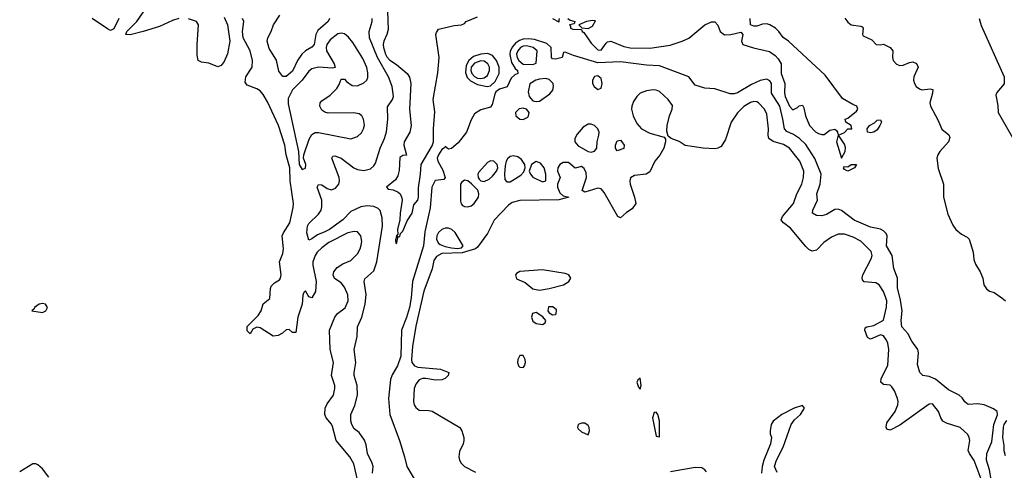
# Model space of a CAD drawing. Header units: inches. Extents: x 1384664 to 1536621, y 460766 to 646467.
# Tile 245 of 256: x 1482090 to 1488153, y 505527 to 508302. Entities that reach past the tile are written whole.
import ezdxf

# ---------------------------------------------------------------- set-up
doc = ezdxf.new("R2010")
doc.units = ezdxf.units.IN
doc.header["$MEASUREMENT"] = 0
doc.layers.add('B4580', color=7, linetype='Continuous')

msp = doc.modelspace()

# ---------------------------------------------------------------- linework, layer by layer
at = {"layer": 'B4580', "color": 5}
for points, elevation in [([(1483070, 508309), (1483030, 508296.4), (1482950, 508260.3), (1482850.7, 508229.3), (1482770, 508208.2), (1482742.9, 508210), (1482748.8, 508230), (1482810.7, 508290), (1482852.5, 508350)], 680), ([(1484354.8, 508354.8), (1484358.5, 508241.5), (1484350.5, 508210), (1484331.9, 508170), (1484328.5, 508150), (1484329.6, 508130), (1484341.6, 508090), (1484350, 508073.6), (1484370, 508052.5), (1484410, 508025.4), (1484475.9, 507970), (1484490, 507947.1), (1484498.7, 507910), (1484490.4, 507750), (1484500.6, 507650), (1484492.5, 507610), (1484458.5, 507550), (1484455.5, 507530), (1484471.9, 507468.1), (1484450, 507465.7), (1484430, 507452.7), (1484427.1, 507372.9), (1484418.8, 507341.2), (1484403.5, 507316.5), (1484349.5, 507270), (1484358.6, 507258.6), (1484390, 507254), (1484420.7, 507240.7), (1484432.9, 507230), (1484444, 507204), (1484446, 507190), (1484433.1, 507110), (1484431.5, 507070), (1484417.5, 507010), (1484418.8, 506981.2), (1484410, 506970.6), (1484404.9, 506944.9), (1484405.9, 506925.9), (1484410, 506923.6), (1484413.2, 506930), (1484418.4, 506958.4), (1484412, 506968), (1484424, 506964), (1484430, 506967.6), (1484435.7, 506984.3), (1484450, 506999.3), (1484476.3, 507063.7), (1484507.6, 507110), (1484518, 507162), (1484541.3, 507190), (1484546.7, 507210), (1484546.8, 507266.8), (1484558.9, 507350), (1484562, 507410), (1484630, 507525.6), (1484639.2, 507550), (1484639.1, 507630), (1484646.2, 507733.8), (1484637, 507810), (1484664.8, 507975.2), (1484672.4, 508070), (1484653, 508210), (1484656.5, 508223.5), (1484670, 508243.9), (1484765.9, 508265.9), (1484811.3, 508270), (1484830, 508278), (1484839.3, 508290), (1484910, 508320.3)], 640), ([(1482700.2, 508310), (1482670, 508246), (1482650, 508235.9), (1482630, 508244.9), (1482536.7, 508310)], 680), ([(1483350, 508318), (1483370, 508270.5), (1483383.1, 508170), (1483370, 508091.5), (1483350, 508044), (1483330, 508018.9), (1483310, 508012.3), (1483254.5, 508034.5), (1483210, 508040.5), (1483189.8, 508049.8), (1483183, 508083), (1483182.2, 508150), (1483191, 508271), (1483178.7, 508290), (1483130, 508308)], 680), ([(1484174, 505450), (1484146.7, 505566.7), (1484122.4, 505610), (1484039.8, 505710), (1484016.7, 505796.7), (1484010, 505811), (1483977.4, 505850), (1483969.3, 505870), (1483971.3, 505910), (1483983.5, 505936.5), (1484022.4, 505990), (1484031.6, 506030), (1484029.8, 506050), (1484009.8, 506110), (1484021.7, 506190), (1484001.2, 506270), (1483996.9, 506390), (1484029.8, 506470.2), (1484047.5, 506492.5), (1484093.3, 506526.7), (1484113.2, 506570), (1484110, 506606.6), (1484090, 506655.6), (1484070, 506681.7), (1484029.1, 506709.1), (1484020.9, 506730), (1484024.5, 506750), (1484044.6, 506775.4), (1484080.9, 506799.1), (1484130, 506819.8), (1484170, 506859.6), (1484187.2, 506890), (1484193.5, 506913.5), (1484196.4, 506936.4), (1484190.7, 506970.7), (1484170, 506995.1), (1484150, 506998), (1484110, 506989.2), (1483994.2, 506930), (1483950, 506897.6), (1483922.8, 506870), (1483909.5, 506849.5), (1483895.8, 506810), (1483895.7, 506790), (1483915.1, 506690), (1483912, 506628), (1483890, 506589.6), (1483870, 506596.2), (1483850, 506632.3), (1483838.8, 506621.2), (1483833.5, 506606.5), (1483829.6, 506550), (1483803.6, 506470), (1483790, 506375.3), (1483770, 506375.3), (1483750, 506393.2), (1483730, 506392.7), (1483707.9, 506372.1), (1483682.5, 506357.5), (1483650, 506352.7), (1483570, 506403.7), (1483551.1, 506408.9), (1483524.7, 506395.3), (1483510, 506368), (1483490, 506386), (1483490, 506412), (1483558.9, 506481.1), (1483577.2, 506510), (1483590, 506552), (1483630, 506584.7), (1483634, 506646), (1483639.3, 506660.7), (1483658.6, 506681.4), (1483690, 506700.4), (1483695.3, 506710), (1483699.3, 506730), (1483690.5, 506810), (1483710, 506862.6), (1483714.6, 506890), (1483706.4, 506970), (1483714.4, 506990), (1483752.9, 507050), (1483774.7, 507145.3), (1483775.5, 507170), (1483755.7, 507310), (1483752.7, 507390), (1483730, 507469.6), (1483723, 507530), (1483683.1, 507650), (1483615.7, 507795.7), (1483590, 507840.3), (1483570, 507862.9), (1483550, 507876.8), (1483490, 507899.5), (1483477.9, 507917.9), (1483482, 507950), (1483520.6, 508010), (1483523.9, 508050), (1483510.2, 508110), (1483465.7, 508190), (1483461.4, 508230), (1483469.4, 508290), (1483461.5, 508310)], 680), ([(1483996.9, 508310), (1483988.9, 508291.1), (1483925.5, 508234.5), (1483914.1, 508210), (1483903.7, 508150), (1483888.2, 508131.8), (1483849.7, 508110.3), (1483826.4, 508090), (1483800.8, 508050), (1483770, 507985.8), (1483730, 507952.5), (1483710, 507951.9), (1483685.1, 507985.1), (1483672.1, 508052.1), (1483625.6, 508125.6), (1483614.9, 508170), (1483617.6, 508190), (1483639.1, 508230), (1483652.5, 508270), (1483691.3, 508330)], 660), ([(1484263.5, 505510), (1484266.2, 505550), (1484261.4, 505570), (1484232.3, 505630), (1484224.2, 505684.2), (1484213.5, 505713.5), (1484179.7, 505759.7), (1484150, 505782.7), (1484134.6, 505810), (1484128.5, 505831.5), (1484129.1, 505870), (1484153.4, 505926.6), (1484170.5, 505990), (1484167.6, 506050), (1484148.9, 506110), (1484148.8, 506130), (1484160.2, 506190), (1484150.5, 506270), (1484167.5, 506350), (1484169.9, 506410), (1484197.4, 506470), (1484217.4, 506550), (1484224.3, 506610), (1484210.7, 506689.3), (1484214.5, 506705.5), (1484270, 506755.3), (1484289.3, 506810), (1484324.1, 507030), (1484321.4, 507081.4), (1484310, 507127), (1484298.3, 507138.3), (1484270, 507151.6), (1484230, 507156.1), (1484190, 507149.9), (1484130, 507120.1), (1484080.1, 507070), (1483997, 507010), (1483970, 506994.6), (1483922.9, 506977.1), (1483890, 506952.5), (1483870, 506944.4), (1483858.1, 506990), (1483861.5, 507030), (1483870, 507046.5), (1483930, 507104.2), (1483945.6, 507130), (1483950.9, 507149.1), (1483949.9, 507190), (1483921.4, 507270), (1483930, 507286.4), (1483950, 507284.7), (1483982.9, 507262.9), (1484010, 507254.4), (1484035.2, 507264.8), (1484054.9, 507290), (1484059.3, 507310), (1484057.6, 507330), (1484011.5, 507450), (1484018, 507462), (1484030, 507464.6), (1484070, 507448.3), (1484147.8, 507390), (1484170, 507379.4), (1484210, 507372.7), (1484250, 507384.5), (1484270, 507401.7), (1484280.9, 507419.1), (1484309, 507510), (1484335.9, 507570), (1484348.5, 507611.5), (1484356.7, 507690), (1484355.5, 507764.5), (1484385.8, 507810), (1484391.5, 507830), (1484383.3, 507890), (1484360.6, 507950), (1484294.3, 508070), (1484244.7, 508190), (1484241.5, 508230), (1484260.2, 508290), (1484261.1, 508310)], 660), ([(1485370, 508308.8), (1485410.2, 508289.8), (1485414, 508290), (1485411, 508291), (1485414, 508310)], 640), ([(1485465.4, 508310), (1485479.1, 508299.1), (1485508, 508290), (1485503.7, 508276.3), (1485475.3, 508270), (1485482, 508262), (1485482.6, 508250), (1485495.5, 508244.5), (1485550, 508242), (1485553, 508230), (1485563.3, 508223.3), (1485610, 508157.8), (1485650, 508115.8), (1485670, 508113.6), (1485701.8, 508158.2), (1485710, 508165.3), (1485730, 508168.9), (1485810, 508135.9), (1485850, 508128.8), (1485970, 508127.5), (1486095.4, 508144.6), (1486170, 508169), (1486210, 508188.1), (1486310, 508269.7), (1486350, 508289.6), (1486370, 508289.4), (1486388.2, 508268.2), (1486404.2, 508230), (1486430, 508209.6), (1486470, 508211.6), (1486530, 508225.2), (1486542.7, 508210), (1486534.7, 508170), (1486542.9, 508150), (1486608.3, 508128.3), (1486706.8, 508106.8), (1486742.4, 508082.4), (1486761.4, 508061.4), (1486778.9, 508030), (1486779.9, 507970), (1486801.5, 507910), (1486799.1, 507850), (1486803, 507830), (1486830, 507769.8), (1486850, 507747.1), (1486878.8, 507761.2), (1486890, 507772.3), (1486910, 507776), (1486918.2, 507758.2), (1486928.4, 507710), (1486953.7, 507650), (1486990, 507611.1), (1487010, 507600.5), (1487030, 507594), (1487044.9, 507595.1), (1487078, 507622), (1487110, 507628), (1487119.6, 507619.6), (1487126.6, 507610), (1487129.6, 507590), (1487120.7, 507550), (1487150.4, 507449.6), (1487173.7, 507490), (1487174.9, 507514.9), (1487170, 507536), (1487132, 507590), (1487170, 507607.3), (1487190, 507629.6), (1487214, 507630), (1487210.8, 507650), (1487178, 507670), (1487174, 507690), (1487190, 507695.3), (1487242, 507738), (1487251.3, 507750), (1487244.7, 507770), (1487219.5, 507779.5), (1487155.8, 507815.8), (1487050, 507961.3), (1486825.3, 508170), (1486791.6, 508191.6), (1486764.6, 508230), (1486743.9, 508250), (1486710, 508271.1), (1486690, 508276.2), (1486664.6, 508275.4), (1486630, 508262), (1486610, 508261.7), (1486590.7, 508270), (1486588.2, 508310)], 640), ([(1487171.9, 508311.9), (1487190, 508286.8), (1487210.5, 508270.5), (1487270, 508262), (1487277.3, 508257.3), (1487284, 508250), (1487279.1, 508210), (1487283.4, 508203.4), (1487338, 508178), (1487364.7, 508150), (1487390, 508146.8), (1487410, 508150.6), (1487450.8, 508130), (1487466, 508110), (1487464.7, 508070), (1487469.3, 508050), (1487490, 508027.3), (1487510, 508020.7), (1487530, 508021.3), (1487570, 508038.7), (1487590, 508042), (1487612.2, 508032.2), (1487622, 508010), (1487595.8, 507950), (1487593.7, 507930), (1487599.5, 507910), (1487610.4, 507890), (1487630, 507875.3), (1487646, 507870), (1487696.3, 507876.3), (1487712.8, 507872.8), (1487712, 507850), (1487694.9, 507790), (1487698, 507770), (1487744.7, 507684.7), (1487768.6, 507628.6), (1487812.3, 507592.3), (1487817.5, 507577.5), (1487810.2, 507550), (1487757, 507490), (1487743.3, 507470), (1487737.2, 507450), (1487745.8, 507385.8), (1487779.1, 507290), (1487777.9, 507210), (1487805.3, 507105.3), (1487836.9, 507036.9), (1487855.2, 507010), (1487890, 506980.7), (1487923.6, 506963.6), (1487936.5, 506950), (1487961.6, 506870), (1487964.9, 506824.9), (1487976.4, 506796.4), (1488004.9, 506750), (1488020.7, 506710), (1488028, 506670), (1488043.8, 506643.8), (1488062.8, 506630), (1488090, 506622.2), (1488137.4, 506590), (1488159.6, 506570)], 660), ([(1487998.5, 508310), (1488010, 508265.7), (1488152.9, 507950), (1488153.2, 507906.8), (1488106.4, 507853.6), (1488102, 507838), (1488114.2, 507774.2), (1488114.9, 507730), (1488253.8, 507490)], 680), ([(1488082.3, 505410), (1488063, 505530), (1488043.6, 505590), (1488046.4, 505630), (1488077, 505703), (1488088.1, 505810), (1488111.2, 505868.8), (1488108.8, 505890), (1488086.5, 505906.5), (1488030, 505931), (1487990, 505936.4), (1487930, 505932.4), (1487910, 505948.5), (1487893.3, 505973.3), (1487875, 505990), (1487810, 506022.7), (1487730, 506087.5), (1487690, 506104.3), (1487650.8, 506110.8), (1487634, 506130), (1487618, 506178), (1487624.6, 506250), (1487621.7, 506270), (1487582.8, 506322.8), (1487558.1, 506370), (1487522.6, 506410), (1487518.8, 506450), (1487523.9, 506510), (1487514.5, 506574.5), (1487495.6, 506650), (1487495.8, 506710), (1487472.5, 506770), (1487461.9, 506850), (1487428.7, 506910), (1487432.1, 506970), (1487425.8, 506985.8), (1487410, 507002.5), (1487391.3, 507011.3), (1487330, 507023.3), (1487228, 507068), (1487150, 507127.7), (1487130, 507135.5), (1487110, 507133.3), (1487057.6, 507102.4), (1487030, 507095), (1486997, 507097), (1486972, 507110), (1486973.7, 507130), (1487002.2, 507190), (1486998.4, 507230), (1487020.2, 507290), (1487025.4, 507350), (1486987, 507447), (1486930, 507533.1), (1486891.9, 507570), (1486854.5, 507594.5), (1486813, 507613), (1486798.8, 507630), (1486789.9, 507690), (1486770.2, 507770), (1486719.5, 507850), (1486718.7, 507910), (1486710, 507926.4), (1486690, 507935.5), (1486650, 507927.6), (1486596.7, 507903.3), (1486510, 507850.9), (1486490, 507844.7), (1486464.6, 507844.6), (1486370, 507876.3), (1486310, 507880.5), (1486250, 507899.8), (1486209.8, 507949.8), (1486030, 508018), (1485950, 508022.1), (1485790, 508043.2), (1485650, 508036.1), (1485500.8, 508080.8), (1485450, 508102.9), (1485439.6, 508100.4), (1485430, 508069.2), (1485390, 508058), (1485370, 508060.9), (1485365.7, 508070), (1485362.7, 508130), (1485336.4, 508156.4), (1485259.7, 508179.7), (1485224.2, 508184.2), (1485190, 508182.2), (1485166.9, 508173.1), (1485143.4, 508156.6), (1485124.3, 508135.7), (1485111, 508109), (1485108.2, 508088.2), (1485117.9, 508037.9), (1485141, 508001), (1485155.8, 507990), (1485156.5, 507970), (1485138.4, 507961.6), (1485117.2, 507942.8), (1485091, 507889), (1485045.1, 507874.9), (1485022.8, 507857.2), (1485015.8, 507844.2), (1485000, 507780), (1484990, 507762.7), (1484930, 507746.9), (1484890, 507721.6), (1484870, 507685.2), (1484840.4, 507610), (1484790, 507542.7), (1484748.9, 507508.9), (1484730, 507504), (1484710, 507521.2), (1484706.7, 507513.3), (1484690, 507501.6), (1484668.5, 507470), (1484661.3, 507450), (1484663.9, 507430), (1484695.8, 507375.8), (1484709.3, 507330), (1484701.2, 507318.8), (1484649.1, 507310.9), (1484628.4, 507271.6), (1484617.4, 507142.6), (1484584.7, 506995.3), (1484575.7, 506910), (1484508, 506690), (1484501.2, 506590), (1484490, 506529.7), (1484472, 506468), (1484441.9, 506390), (1484437.9, 506230), (1484415.9, 506170), (1484384.7, 506115.3), (1484373.9, 506086.1), (1484360.3, 505970), (1484368.5, 505870), (1484429.2, 505710), (1484460.4, 505610), (1484473.7, 505550), (1484545.5, 505430)], 660), ([(1488010, 505472.2), (1487967.1, 505587.1), (1487938.4, 505630), (1487931, 505650), (1487941.1, 505710), (1487937.8, 505730), (1487928.2, 505748.2), (1487881.6, 505790), (1487797.8, 505817.8), (1487775.1, 505830), (1487762.6, 505850), (1487748.2, 505890), (1487710, 505935.6), (1487690, 505935.1), (1487510, 505804.5), (1487450, 505773.8), (1487430, 505780.5), (1487426.3, 505793.7), (1487430, 505819.5), (1487480.2, 505890), (1487497.3, 505930), (1487499.8, 505950), (1487496.1, 505970), (1487476.6, 506016.6), (1487461.2, 506041.2), (1487450, 506050.7), (1487410, 506055.6), (1487392.6, 506070), (1487394, 506090), (1487435.3, 506175.3), (1487442.4, 506270), (1487435.7, 506310), (1487428, 506328), (1487410, 506354.7), (1487390, 506360.5), (1487330, 506334.5), (1487310, 506345.6), (1487294, 506390), (1487296.4, 506403.6), (1487306, 506410), (1487350, 506418), (1487408.4, 506451.6), (1487428.4, 506531.6), (1487429, 506570), (1487424, 506590), (1487410, 506628), (1487382, 506670), (1487362, 506682), (1487290, 506687.3), (1487280.1, 506700.1), (1487277.6, 506710), (1487282, 506730), (1487333.2, 506830), (1487339, 506850), (1487333.6, 506873.6), (1487270, 506938), (1487223.1, 506963.1), (1487170, 506982), (1487130, 506982), (1487090, 506962), (1487042, 506930), (1486996.8, 506883.2), (1486970, 506877.2), (1486950, 506887), (1486930, 506906), (1486837.2, 507017.2), (1486794.2, 507050), (1486783.7, 507063.7), (1486779.8, 507070), (1486787.7, 507090), (1486854.5, 507170), (1486875.2, 507230), (1486907.3, 507290), (1486915.9, 507330), (1486917.9, 507370), (1486893.3, 507430), (1486830.8, 507510.8), (1486794.2, 507534.2), (1486730, 507550.9), (1486704, 507570), (1486698.6, 507590), (1486700.7, 507630), (1486690, 507720.7), (1486676.2, 507750), (1486639.7, 507790), (1486630, 507795.9), (1486610, 507797.7), (1486590, 507791.7), (1486550, 507766.4), (1486510, 507728.5), (1486471.6, 507670), (1486436.8, 507563.2), (1486410, 507522), (1486390, 507509.8), (1486370, 507507.5), (1486298, 507510), (1486187.5, 507527.5), (1486150, 507552), (1486102, 507570), (1486083.7, 507583.7), (1486076, 507616), (1486077.3, 507650), (1486090.6, 507710), (1486108.8, 507750), (1486110, 507774), (1486083.1, 507810), (1486030, 507859.8), (1486010, 507868.7), (1485990, 507870.7), (1485950, 507863.5), (1485910, 507848.7), (1485890, 507829.8), (1485870, 507799.2), (1485859.1, 507770), (1485857.4, 507750), (1485867.3, 507710), (1485890, 507663.1), (1485919.5, 507630), (1485970, 507602.9), (1486058, 507578), (1486067, 507567), (1486067.8, 507550), (1486056.2, 507510), (1486031.7, 507468.3), (1486000.6, 507430), (1485970, 507364.7), (1485948.7, 507351.3), (1485876.6, 507343.4), (1485851.8, 507328.2), (1485846.4, 507310), (1485848.4, 507290), (1485875.7, 507210), (1485884.3, 507170), (1485862.1, 507137.9), (1485825.9, 507114.1), (1485790, 507081.3), (1485772.7, 507090), (1485690, 507237), (1485670, 507259.6), (1485650, 507263.6), (1485570, 507239.3), (1485554, 507250), (1485580.2, 507330), (1485578.6, 507358.6), (1485565.9, 507385.9), (1485550, 507397), (1485510, 507388), (1485470, 507422.6), (1485437.5, 507422.5), (1485415.9, 507410), (1485403.4, 507390), (1485402.5, 507370), (1485417.6, 507330), (1485401.1, 507290), (1485401.7, 507270), (1485416.7, 507236.7), (1485436.7, 507216.7), (1485471.3, 507210), (1485410, 507193.6), (1485170, 507187.7), (1485123.2, 507176.8), (1485099.5, 507160.5), (1485012, 507068), (1484970, 506985.2), (1484910, 506901.2), (1484896, 506890), (1484813.9, 506866.1), (1484690, 506861.3), (1484656.5, 506843.5), (1484640.8, 506819.2), (1484630, 506768.5), (1484579.4, 506630), (1484530, 506415.6), (1484509.2, 506290), (1484502.3, 506210), (1484504.7, 506190), (1484521.7, 506170), (1484541.4, 506161.4), (1484681, 506150), (1484732.4, 506130), (1484728.4, 506110), (1484710, 506093.3), (1484690, 506083.5), (1484650, 506082.2), (1484590, 506092.5), (1484570, 506092.5), (1484550, 506084.2), (1484530, 506058), (1484519.5, 506030), (1484514.6, 505950), (1484519.5, 505930), (1484530, 505913), (1484550, 505898.3), (1484610, 505895.9), (1484630.2, 505890.2), (1484800.7, 505790), (1484813.4, 505770), (1484825.5, 505730), (1484826, 505710), (1484821.3, 505690), (1484798, 505642), (1484794, 505610), (1484797.4, 505590), (1484808.9, 505570), (1484828.7, 505550), (1484896.5, 505516.5)], 680), ([(1486754.2, 505514.2), (1486737.2, 505550), (1486751.3, 505590), (1486791.8, 505670), (1486839.7, 505810), (1486861.2, 505838.8), (1486897.6, 505870), (1486923.6, 505910), (1486910, 505925.1), (1486858.9, 505910), (1486783.2, 505870), (1486730.3, 505830), (1486717.6, 505810), (1486710.5, 505770.5), (1486710.7, 505750.7), (1486718.8, 505730), (1486714, 505690), (1486672.4, 505590), (1486662, 505550), (1486658.8, 505510)], 720), ([(1488167, 505833), (1488150.4, 505810), (1488146.4, 505793.6), (1488141.8, 505730), (1488150, 505680.7), (1488149.6, 505649.6), (1488157.7, 505617.7)], 660), ([(1482270, 505485.2), (1482230, 505536), (1482201.6, 505561.6), (1482190, 505567), (1482170, 505566), (1482090, 505518.3)], 720), ([(1486318.6, 505518.6), (1486309.8, 505529.8), (1486290, 505541.7), (1486250, 505543.7), (1486097.2, 505517.2)], 720)]:
    msp.add_lwpolyline(points, dxfattribs=dict(at, elevation=elevation))
for points, elevation in [([(1485618, 508298), (1485580.3, 508290), (1485532.4, 508270), (1485551.4, 508251.4), (1485590, 508247.7), (1485617, 508263), (1485635, 508295)], 640), ([(1484070, 508219.4), (1484050, 508213.9), (1484002.8, 508177.2), (1483981.2, 508150), (1483976.4, 508130), (1483980.1, 508110), (1484027, 508030), (1484031.8, 508008.2), (1484016.7, 508003.3), (1483930, 508009.9), (1483890, 507999.2), (1483870, 507984.1), (1483830, 507929.3), (1483770.3, 507869.7), (1483742.8, 507817.2), (1483743.4, 507783.4), (1483806.1, 507490), (1483812, 507410), (1483830, 507380.4), (1483850, 507387), (1483851.9, 507410), (1483837.8, 507450), (1483839.3, 507470), (1483873.5, 507566.5), (1483890, 507595.4), (1483910, 507606.7), (1483930, 507607.8), (1484130, 507568.4), (1484170, 507582.8), (1484194.1, 507605.9), (1484207.7, 507630), (1484212.5, 507652.5), (1484207.6, 507690), (1484196.9, 507710), (1484181.3, 507721.3), (1484148.2, 507728.2), (1483990, 507725.8), (1483970, 507731.6), (1483950, 507745.8), (1483938.5, 507770), (1483941.3, 507790), (1483950, 507801.6), (1484002.1, 507837.9), (1484042, 507878), (1484058, 507902), (1484070, 507935.5), (1484090, 507935.5), (1484101.7, 507921.7), (1484137.4, 507897.4), (1484170, 507893.8), (1484210, 507913.7), (1484227.1, 507930), (1484233.9, 507946.1), (1484234.5, 507974.5), (1484226.8, 508006.8), (1484202.9, 508062.9), (1484141.8, 508161.8), (1484114.9, 508194.9), (1484090, 508215.7)], 680), ([(1485210, 508141), (1485190, 508138.6), (1485173.3, 508130), (1485156.5, 508110), (1485149.8, 508090), (1485152.7, 508070), (1485162.9, 508050), (1485190, 508028.7), (1485250, 508025.7), (1485270, 508033.4), (1485277.5, 508110), (1485252.1, 508130)], 680), ([(1484973.1, 508093.1), (1484930, 508090), (1484885, 508075), (1484855.2, 508050), (1484839.5, 508020.5), (1484835.8, 507975.8), (1484845, 507945), (1484865.1, 507925.1), (1484910, 507903.1), (1484968.7, 507891.3), (1484990, 507893.7), (1485018, 507922), (1485041.9, 507970), (1485043.1, 508010), (1485026.8, 508050), (1485001.7, 508081.7)], 660), ([(1484930, 508049.5), (1484890, 508034.5), (1484870.1, 508010), (1484868.4, 507990), (1484875, 507970), (1484890, 507952.6), (1484910, 507942.6), (1484930, 507939.3), (1484950, 507943.2), (1484970, 507957.3), (1484983.8, 507990), (1484983.2, 508010), (1484973.7, 508030), (1484950, 508046.4)], 680), ([(1485330, 507939.7), (1485290, 507935.8), (1485269.2, 507930), (1485232, 507908), (1485221.3, 507858.7), (1485227.8, 507830), (1485250, 507802.8), (1485270, 507798.2), (1485290, 507801.2), (1485353.9, 507846.1), (1485372.9, 507867.1), (1485378.1, 507890), (1485374.1, 507910), (1485350, 507933.7)], 680), ([(1485650, 507955.9), (1485630, 507951.5), (1485616.9, 507930), (1485617.3, 507910), (1485626.7, 507890), (1485650, 507872.3), (1485670, 507880.2), (1485677.4, 507910), (1485670, 507940.6)], 680), ([(1485190, 507757.7), (1485166, 507754), (1485142.9, 507730), (1485145.5, 507710), (1485169.6, 507689.6), (1485190, 507686.9), (1485218.1, 507701.9), (1485224, 507710), (1485226.4, 507730), (1485210, 507752)], 680), ([(1487330, 507604.5), (1487310, 507609.2), (1487309.4, 507630.6), (1487324, 507650), (1487353.3, 507666.7), (1487370, 507684), (1487390, 507684.7), (1487397.3, 507670), (1487387.7, 507650), (1487370, 507622.7), (1487350, 507609.4)], 640), ([(1485590, 507659.4), (1485559.2, 507640.8), (1485523.5, 507596.5), (1485508.4, 507570), (1485509, 507550), (1485530, 507525.1), (1485589.8, 507489.8), (1485610, 507485.7), (1485630, 507492.6), (1485644.9, 507510), (1485646.6, 507550), (1485657.2, 507590), (1485657.8, 507610), (1485649.4, 507630), (1485630, 507649.4), (1485610, 507658.3)], 680), ([(1485770, 507494.3), (1485759.8, 507510), (1485758.7, 507530), (1485770, 507556.5), (1485790, 507559.6), (1485798.5, 507550), (1485811.7, 507530), (1485810, 507509.7)], 660), ([(1484990, 507432.2), (1484970, 507423.5), (1484917, 507363), (1484911.9, 507350), (1484913.1, 507330), (1484919, 507319), (1484929.4, 507309.4), (1484950, 507304.6), (1484980.2, 507319.8), (1485001.5, 507338.5), (1485025.3, 507370), (1485033.6, 507390), (1485030.4, 507410), (1485010.6, 507430.6)], 680), ([(1485130, 507463.6), (1485110, 507459), (1485094.5, 507445.5), (1485084.9, 507430), (1485079, 507401), (1485074.9, 507350), (1485078.4, 507318.4), (1485090, 507303), (1485110, 507303.7), (1485175.4, 507344.6), (1485194.7, 507365.3), (1485203.6, 507390), (1485200.4, 507410), (1485180.7, 507440.7), (1485156.6, 507456.6)], 680), ([(1485270, 507427.7), (1485241.2, 507410), (1485227.6, 507370), (1485235.4, 507350), (1485250, 507333.2), (1485310, 507303.1), (1485329.5, 507310.5), (1485329.8, 507350.2), (1485320.2, 507390), (1485297.6, 507417.6)], 680), ([(1487190, 507369.6), (1487170, 507379), (1487163.7, 507390), (1487170, 507398.8), (1487190, 507396.3), (1487210, 507410.4), (1487242, 507410), (1487231, 507390)], 640), ([(1484830, 507312.8), (1484810, 507299.7), (1484805, 507290), (1484804.7, 507184.7), (1484808, 507168), (1484817.8, 507157.8), (1484830, 507151.1), (1484850, 507149.6), (1484870, 507154.9), (1484887.8, 507170), (1484914.4, 507210), (1484918, 507230), (1484911.2, 507251.2), (1484872.2, 507292.2), (1484850, 507308.9)], 680), ([(1484730, 507018.2), (1484710, 507017.8), (1484689.6, 507010.4), (1484668.6, 506991.4), (1484657.9, 506970), (1484657, 506950), (1484667.7, 506927.7), (1484678.6, 506918.6), (1484710, 506905.6), (1484750, 506897.5), (1484786.6, 506893.4), (1484810, 506898), (1484820.7, 506910), (1484771.2, 506991.2), (1484750.2, 507010.2)], 680), ([(1485310, 506762.5), (1485170, 506750.4), (1485150, 506739.3), (1485143, 506730), (1485150, 506706.9), (1485202.9, 506682.9), (1485250, 506644.5), (1485290, 506637.1), (1485350, 506646.7), (1485438.7, 506670), (1485471.1, 506688.9), (1485483.9, 506710), (1485471.7, 506730), (1485450, 506738.4)], 720), ([(1482230, 506555), (1482210.7, 506550), (1482180.5, 506530), (1482178.4, 506521.6), (1482164.7, 506510), (1482230, 506499.6), (1482250, 506508.7), (1482262, 506530), (1482249.7, 506549.7)], 720), ([(1485346.4, 506533.6), (1485341.3, 506510), (1485350, 506497.1), (1485370, 506483.7), (1485390, 506486), (1485394.6, 506490), (1485395, 506515), (1485373.2, 506533.2)], 720), ([(1485270, 506498), (1485247.6, 506492.4), (1485241, 506470), (1485250, 506445), (1485270, 506430.3), (1485310, 506425.8), (1485325.7, 506434.3), (1485329, 506450), (1485311.6, 506471.6)], 720), ([(1485170, 506234.4), (1485156.7, 506210), (1485154.9, 506190), (1485161.9, 506170), (1485170, 506161.7), (1485190, 506160.9), (1485198.9, 506170), (1485204.6, 506190), (1485201.8, 506210), (1485190, 506233.1)], 720), ([(1485910, 506095.3), (1485896.9, 506083.1), (1485891.3, 506070), (1485899.8, 506039.8), (1485910, 506026), (1485917, 506050)], 720), ([(1486010, 505885.2), (1485998, 505882), (1485986.8, 505850), (1486006.6, 505746.6), (1486010, 505738), (1486030, 505734), (1486029.3, 505830.7), (1486019.5, 505870)], 720), ([(1485550, 505817.5), (1485529.6, 505810), (1485524.6, 505790), (1485530, 505783.1), (1485550, 505763.7), (1485590, 505745), (1485599.2, 505770), (1485596.6, 505790), (1485590, 505802.1), (1485570, 505816.4)], 720)]:
    msp.add_lwpolyline(points, close=True, dxfattribs=dict(at, elevation=elevation))

doc.saveas('drawing.dxf')
